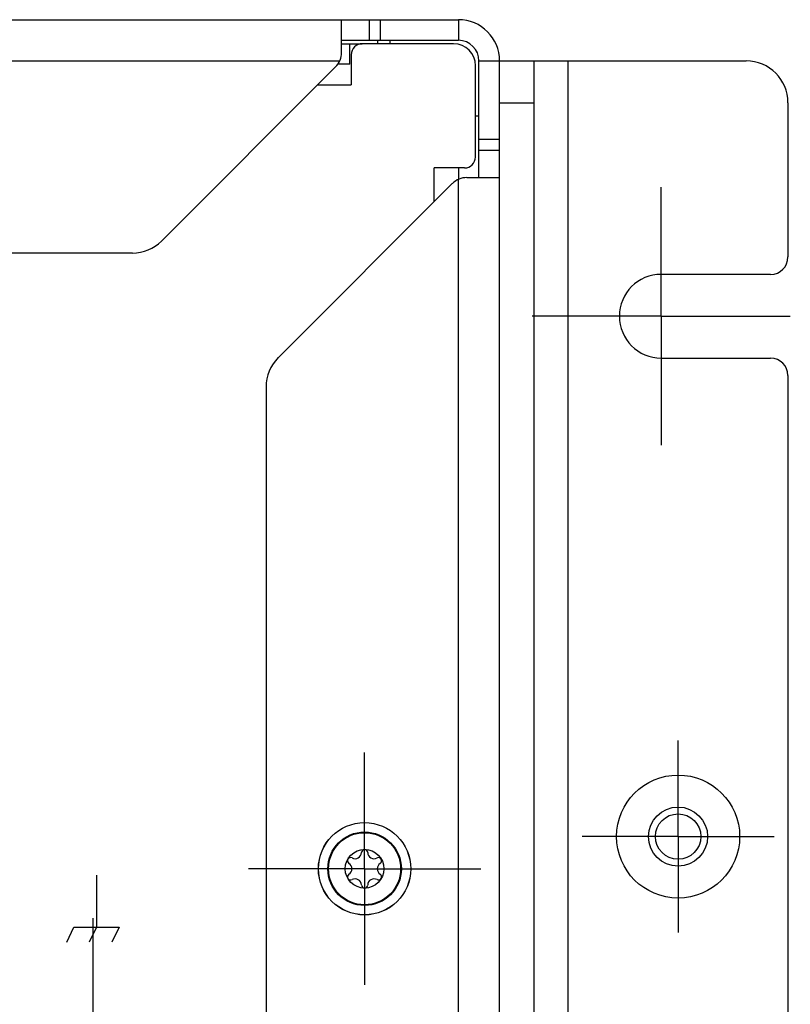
# Model space of a CAD drawing. Header units: inches. Extents: x 0 to 34, y 0 to 22.
# Tile 52 of 55: x 21.3 to 22.4, y 14.8 to 16.2. Entities that reach past the tile are written whole.
import ezdxf

# ---------------------------------------------------------------- set-up
doc = ezdxf.new("R2010")
doc.units = ezdxf.units.IN
doc.header["$LTSCALE"] = 1.87
doc.header["$MEASUREMENT"] = 0
doc.linetypes.add('CENTER', pattern=[0.6, 0.375, -0.075, 0.075, -0.075])
doc.layers.get('0').update_dxf_attribs({"linetype": 'CONTINUOUS'})
doc.layers.add('02___PRT_ALL_AXES', color=7, linetype='CONTINUOUS')
doc.layers.add('COSMETIC', color=7, linetype='CONTINUOUS')

msp = doc.modelspace()

# ---------------------------------------------------------------- linework, layer by layer
at = {"color": 7, "linetype": 'CONTINUOUS'}
for p, q in [((13.3514, 16.2234), (21.8948, 16.2234)), ((21.7274, 16.1766), (21.7274, 16.2234)), ((21.7668, 16.2234), (21.7668, 16.1939)), ((21.7826, 16.2234), (21.7826, 16.1939)), ((21.8948, 16.2234), (21.8948, 16.1939)), ((21.7963, 16.1939), (21.7963, 16.1889)), ((21.7392, 16.1594), (21.7392, 16.1889)), ((21.8879, 16.1889), (21.757, 16.1889)), ((21.7412, 16.1732), (21.7412, 16.1299)), ((13.5214, 16.1643), (21.7248, 16.1643)), ((21.7188, 16.1557), (21.4691, 15.906)), ((21.7392, 16.1594), (21.7219, 16.1594)), ((21.9194, 16.0265), (21.9194, 16.1574)), ((21.9243, 16.1643), (22.003, 16.1643)), ((21.9538, 11.873), (21.9538, 16.1643)), ((21.693, 16.1299), (21.7412, 16.1299)), ((21.9538, 16.1043), (22.003, 16.1043)), ((21.9243, 16.0521), (21.9538, 16.0521)), ((21.9243, 16.0364), (21.9538, 16.0364)), ((21.9036, 16.0108), (21.8603, 16.0108)), ((21.8603, 15.9626), (21.8603, 16.0108)), ((21.907, 15.997), (21.9538, 15.997)), ((21.8861, 15.9884), (21.6365, 15.7387)), ((21.8948, 12.1355), (21.8948, 15.9944)), ((21.4274, 15.8887), (13.8188, 15.8887)), ((21.6192, 15.697), (21.6192, 12.4329))]:
    msp.add_line(p, q, dxfattribs=at)
at = {"color": 3, "linetype": 'CONTINUOUS'}
for p, q in [((21.7274, 16.1939), (21.8948, 16.1939)), ((21.7786, 16.1939), (21.7786, 16.1889)), ((21.7274, 16.1889), (21.757, 16.1889)), ((21.9243, 15.997), (21.9243, 16.1643)), ((22.003, 16.1643), (22.3073, 16.1643)), ((22.003, 16.1643), (22.003, 11.932)), ((22.0522, 11.932), (22.0522, 16.1643)), ((22.3673, 16.1043), (22.3673, 15.8832)), ((21.9194, 16.0856), (21.9243, 16.0856)), ((21.8948, 16.0108), (21.8948, 15.9944)), ((22.3423, 15.8582), (22.1856, 15.8582)), ((22.1856, 15.7382), (22.3423, 15.7382)), ((22.3673, 15.7132), (22.3673, 14.6957))]:
    msp.add_line(p, q, dxfattribs=at)
at = {"color": 40, "linetype": 'CONTINUOUS'}
for p, q in [((21.3759, 14.9965), (21.3759, 14.9222)), ((21.3333, 14.9006), (21.3436, 14.9222)), ((21.3436, 14.9222), (21.4083, 14.9222)), ((21.3759, 14.9222), (21.3656, 14.9006)), ((21.4083, 14.9222), (21.3979, 14.9006))]:
    msp.add_line(p, q, dxfattribs=at)
at = {"color": 7, "linetype": 'CONTINUOUS'}
for centre, radius in [((22.2098, 15.0521), 0.0325), ((21.7603, 15.0059), 0.0527), ((21.7603, 15.0059), 0.0517), ((21.7603, 15.0059), 0.0278)]:
    msp.add_circle(centre, radius, dxfattribs=at)
for centre, radius, start, end in [((21.8948, 16.1643), 0.0591, 0, 90), ((21.757, 16.1732), 0.0157, 90, 180), ((21.8879, 16.1574), 0.0315, 0, 90), ((21.6979, 16.1766), 0.0295, 315, 360), ((21.9036, 16.0265), 0.0157, 270, 360), ((21.907, 15.9675), 0.0295, 90, 135), ((21.4274, 15.9478), 0.0591, 270, 315), ((21.6782, 15.697), 0.0591, 135, 180), ((21.7467, 15.0294), 0.00906, 241.6303, 358.3697), ((21.7603, 15.029), 0.00453, 1.6303, 178.3697), ((21.7739, 15.0294), 0.00906, 181.6303, 298.3697), ((21.7403, 15.0174), 0.00453, 61.6303, 238.3697), ((21.7332, 15.0059), 0.00906, 301.6303, 58.3697), ((21.7803, 15.0174), 0.00453, 301.6303, 118.3697), ((21.7875, 15.0059), 0.00906, 121.6303, 238.3697), ((21.7403, 14.9943), 0.00453, 121.6303, 298.3697), ((21.7803, 14.9943), 0.00453, 241.6303, 58.3697), ((21.7467, 14.9824), 0.00906, 1.6303, 118.3697), ((21.7603, 14.9827), 0.00453, 181.6303, 358.3697), ((21.7739, 14.9824), 0.00906, 61.6303, 178.3697)]:
    msp.add_arc(centre, radius, start, end, dxfattribs=at)
at = {"color": 3, "linetype": 'CONTINUOUS'}
for centre, radius, start, end in [((21.8948, 16.1643), 0.0295, 0, 90), ((22.3073, 16.1043), 0.06, 0, 90), ((22.3423, 15.8832), 0.025, 270, 360), ((22.3423, 15.7132), 0.025, 0, 90)]:
    msp.add_arc(centre, radius, start, end, dxfattribs=at)
at = {"layer": '02___PRT_ALL_AXES', "color": 7, "linetype": 'CENTER'}
for p, q in [((22.1856, 15.7982), (22.1856, 15.9832)), ((22.1856, 15.7982), (22.0006, 15.7982)), ((22.1856, 15.7982), (22.3706, 15.7982)), ((22.1856, 15.7982), (22.1856, 15.6132)), ((22.2098, 15.0521), (22.2098, 15.1896)), ((21.7603, 15.0059), (21.7603, 15.1724)), ((22.2098, 15.0521), (22.0723, 15.0521)), ((22.2098, 15.0521), (22.3473, 15.0521)), ((22.2098, 15.0521), (22.2098, 14.9146)), ((21.7603, 15.0059), (21.5938, 15.0059)), ((21.7603, 15.0059), (21.9268, 15.0059)), ((21.7603, 15.0059), (21.7603, 14.8393)), ((21.3714, 14.7569), (21.3714, 14.9351))]:
    msp.add_line(p, q, dxfattribs=at)
at = {"layer": '02___PRT_ALL_AXES', "color": 3, "linetype": 'CONTINUOUS'}
msp.add_circle((22.2098, 15.0521), 0.0882, dxfattribs=at)
at = {"layer": '02___PRT_ALL_AXES', "color": 7, "linetype": 'CONTINUOUS'}
for centre, radius in [((22.2098, 15.0521), 0.0423), ((21.7603, 15.0059), 0.0662)]:
    msp.add_circle(centre, radius, dxfattribs=at)
at = {"layer": '02___PRT_ALL_AXES', "color": 3, "linetype": 'CONTINUOUS'}
msp.add_arc((22.1856, 15.7982), 0.06, 90, 270, dxfattribs=at)
at = {"layer": 'COSMETIC', "color": 7, "linetype": 'CONTINUOUS'}
msp.add_circle((21.7603, 15.0059), 0.0661, dxfattribs=at)

doc.saveas('drawing.dxf')
